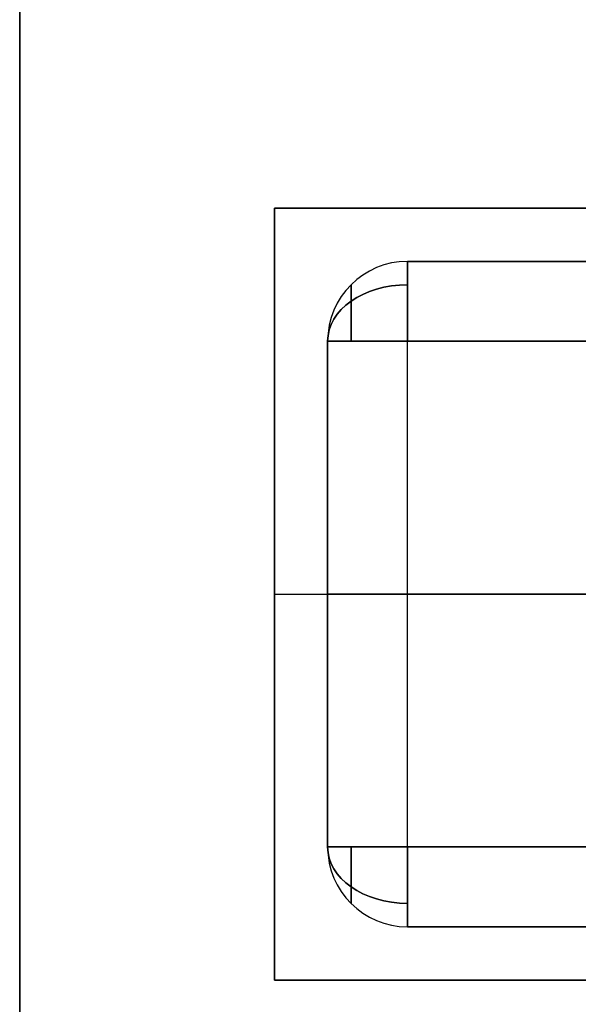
# Model space of a CAD drawing. Extents: x -64 to 57, y 4 to 161.
# Tile 161 of 256: x -55.16 to -54.11, y 139.3 to 141.14. Entities that reach past the tile are written whole.
import ezdxf

# ---------------------------------------------------------------- set-up
doc = ezdxf.new("R2010")
doc.units = 0
doc.layers.add('DEFAULT', color=7, linetype='CONTINUOUS')

msp = doc.modelspace()

# ---------------------------------------------------------------- linework, layer by layer
at = {"layer": 'DEFAULT', "color": 7}
for p, q in [((-55.1613, 102.6643, 51.1084), (-55.1613, 149.1156, 51.1084)), ((-55.1613, 102.6643, 66.2634), (-55.1613, 149.1156, 66.2634)), ((-55.1613, 102.6643, 65.7634), (-55.1613, 149.1156, 65.7634)), ((-55.1613, 149.1156, 51.6084), (-55.1613, 102.6643, 51.6084))]:
    msp.add_line(p, q, dxfattribs=at)
at = {"layer": 'DEFAULT', "color": 8}
for p, q in [((-54.6831, 140.7907, 35.1806), (-54.6831, 139.3407, 35.1806)), ((-52.4831, 140.7907, 35.1806), (-54.6831, 140.7907, 35.1806)), ((-54.6831, 140.7907, 35.1806), (-54.6831, 140.7907, 35.8806)), ((-54.6831, 140.7907, 35.8806), (-52.4831, 140.7907, 35.8806)), ((-54.6831, 139.3407, 35.8806), (-54.6831, 140.7907, 35.8806)), ((-54.6831, 140.7907, 35.5306), (-52.4831, 140.7907, 35.5306)), ((-54.6831, 139.3407, 35.5306), (-54.6831, 140.7907, 35.5306)), ((-54.6831, 140.0657, 35.1806), (-52.4831, 140.0657, 35.1806)), ((-54.6831, 140.0657, 35.1806), (-54.6831, 140.0657, 35.8806)), ((-54.6831, 140.0657, 35.8806), (-52.4831, 140.0657, 35.8806)), ((-54.6831, 139.3407, 35.1806), (-52.4831, 139.3407, 35.1806)), ((-54.6831, 139.3407, 35.8806), (-54.6831, 139.3407, 35.1806)), ((-52.4831, 139.3407, 35.8806), (-54.6831, 139.3407, 35.8806)), ((-54.6831, 139.3407, 35.5306), (-52.4831, 139.3407, 35.5306))]:
    msp.add_line(p, q, dxfattribs=at)
at = {"layer": 'DEFAULT', "color": 9}
for p, q in [((-52.7331, 140.6907, 35.7306), (-54.4331, 140.6907, 35.7306)), ((-54.4331, 140.6907, 35.2506), (-52.7331, 140.6907, 35.2506)), ((-54.4331, 140.6907, 35.7306), (-54.4331, 140.6907, 35.2506)), ((-52.7331, 140.6907, 35.4906), (-54.4331, 140.6907, 35.4906)), ((-54.5831, 140.5407, 35.7306), (-54.5831, 139.5907, 35.7306)), ((-54.5831, 140.5407, 35.2506), (-54.5831, 140.5407, 35.7306)), ((-54.5831, 139.5907, 35.2506), (-54.5831, 140.5407, 35.2506)), ((-54.5831, 140.5407, 35.4906), (-54.5831, 139.5907, 35.4906)), ((-54.4331, 140.5407, 35.8806), (-52.7331, 140.5407, 35.8806)), ((-54.4331, 139.5907, 35.8806), (-54.4331, 140.5407, 35.8806)), ((-52.7331, 140.5407, 35.1006), (-54.4331, 140.5407, 35.1006)), ((-54.4331, 139.5907, 35.1006), (-54.4331, 140.5407, 35.1006)), ((-54.5831, 140.0657, 35.7306), (-54.5831, 140.0657, 35.2506)), ((-52.7331, 140.0657, 35.8806), (-54.4331, 140.0657, 35.8806)), ((-52.7331, 140.0657, 35.1006), (-54.4331, 140.0657, 35.1006)), ((-54.5831, 139.5907, 35.7306), (-54.5831, 139.5907, 35.2506)), ((-52.7331, 139.5907, 35.8806), (-54.4331, 139.5907, 35.8806)), ((-54.4331, 139.5907, 35.1006), (-52.7331, 139.5907, 35.1006)), ((-54.4331, 139.4407, 35.7306), (-52.7331, 139.4407, 35.7306)), ((-52.7331, 139.4407, 35.2506), (-54.4331, 139.4407, 35.2506)), ((-54.4331, 139.4407, 35.2506), (-54.4331, 139.4407, 35.7306)), ((-54.4331, 139.4407, 35.4906), (-52.7331, 139.4407, 35.4906))]:
    msp.add_line(p, q, dxfattribs=at)
at = {"layer": 'DEFAULT', "color": 9, "extrusion": (3.63633e-15, -4.37114e-08, 1)}
msp.add_arc((-54.4331, 140.5407, 35.7306), 0.15, 90, 180, dxfattribs=at)
at = {"layer": 'DEFAULT', "color": 9, "extrusion": (4.56151e-15, -4.37114e-08, 1)}
msp.add_arc((-54.4331, 140.5407, 35.2506), 0.15, 90, 180, dxfattribs=at)
at = {"layer": 'DEFAULT', "color": 9, "extrusion": (0, -4.37114e-08, 1)}
for centre, start, end in [((-54.4331, 140.5407, 35.4906), 90, 180), ((-54.4331, 139.5907, 35.4906), 180, 270)]:
    msp.add_arc(centre, 0.15, start, end, dxfattribs=at)
at = {"layer": 'DEFAULT', "color": 9, "extrusion": (1, -8.74228e-08, -7.64274e-15)}
for centre, start, end in [((140.5407, 35.7306, -54.4331), 0, 90), ((140.5407, 35.2506, -54.4331), 270, 0), ((139.5907, 35.7306, -54.4331), 90, 180), ((139.5907, 35.2506, -54.4331), 180, 270)]:
    msp.add_arc(centre, 0.15, start, end, dxfattribs=at)
at = {"layer": 'DEFAULT', "color": 9, "extrusion": (6.18171e-08, 0.707107, -0.707107)}
msp.add_arc((54.4331, 124.6426, 74.112), 0.15, 0, 90, dxfattribs=at)
at = {"layer": 'DEFAULT', "color": 9, "extrusion": (6.18173e-08, 0.707107, 0.707107)}
msp.add_arc((54.4331, -74.4514, 124.3032), 0.15, 270, 0, dxfattribs=at)
at = {"layer": 'DEFAULT', "color": 9, "extrusion": (1, -8.74231e-08, -3.85125e-13)}
msp.add_arc((140.5407, 35.7306, -54.5391), 0.1061, 0, 90, dxfattribs=at)
at = {"layer": 'DEFAULT', "color": 9, "extrusion": (1, -8.7423e-08, 1.48762e-13)}
msp.add_arc((140.5407, 35.2506, -54.5391), 0.1061, 270, 0, dxfattribs=at)
at = {"layer": 'DEFAULT', "color": 9, "extrusion": (8.74228e-08, 1, 4.37114e-08)}
for centre, start, end in [((54.4331, 35.7306, 140.5407), 0, 90), ((54.4331, 35.2506, 140.5407), 270, 0), ((54.4331, 35.7306, 140.0657), 0, 90), ((54.4331, 35.2506, 140.0657), 270, 0), ((54.4331, 35.7306, 139.5907), 0, 90), ((54.4331, 35.2506, 139.5907), 270, 0)]:
    msp.add_arc(centre, 0.15, start, end, dxfattribs=at)
at = {"layer": 'DEFAULT', "color": 9, "extrusion": (3.82137e-15, -4.37114e-08, 1)}
msp.add_arc((-54.4331, 139.5907, 35.7306), 0.15, 180, 270, dxfattribs=at)
at = {"layer": 'DEFAULT', "color": 9, "extrusion": (3.08122e-15, -4.37114e-08, 1)}
msp.add_arc((-54.4331, 139.5907, 35.2506), 0.15, 180, 270, dxfattribs=at)
at = {"layer": 'DEFAULT', "color": 9, "extrusion": (6.18174e-08, 0.707107, 0.707107)}
msp.add_arc((54.4331, -73.4402, 123.9709), 0.15, 0, 90, dxfattribs=at)
at = {"layer": 'DEFAULT', "color": 9, "extrusion": (6.18175e-08, 0.707107, -0.707107)}
msp.add_arc((54.4331, 123.6315, 73.7796), 0.15, 270, 360, dxfattribs=at)
at = {"layer": 'DEFAULT', "color": 9, "extrusion": (1, -8.74224e-08, -2.69437e-13)}
msp.add_arc((139.5907, 35.7306, -54.5391), 0.1061, 90, 180, dxfattribs=at)
at = {"layer": 'DEFAULT', "color": 9, "extrusion": (1, -8.74224e-08, 2.61794e-13)}
msp.add_arc((139.5907, 35.2506, -54.5391), 0.1061, 180, 270, dxfattribs=at)

doc.saveas('drawing.dxf')
